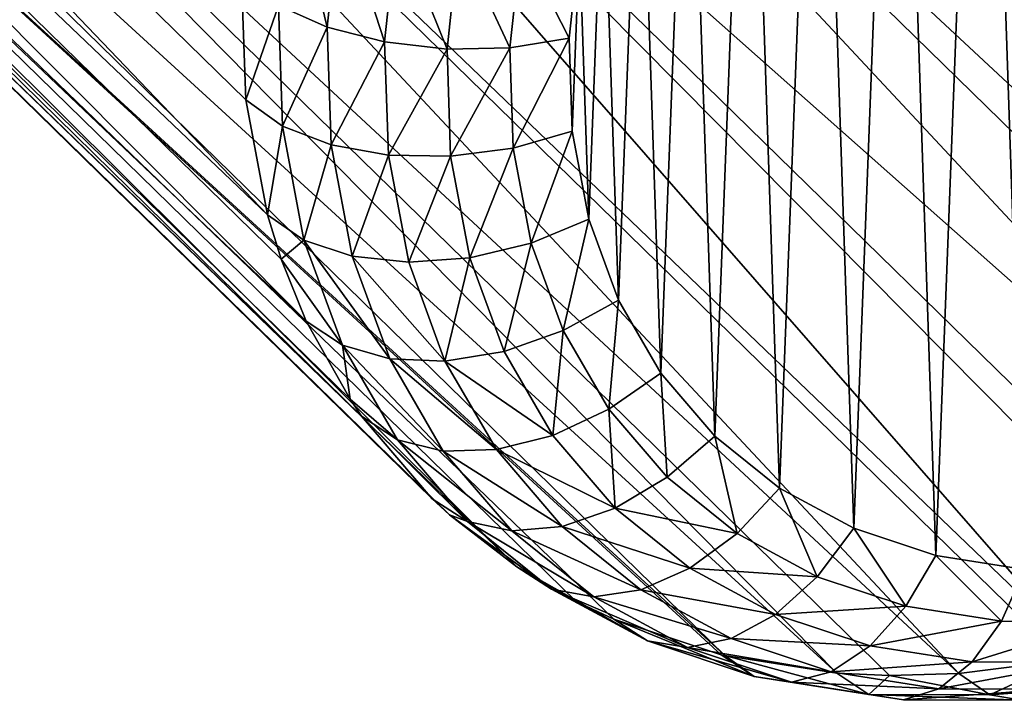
# Model space of a CAD drawing. Header units: millimetres. Extents: x 0 to 1220, y 0 to 506.
# Tile 111 of 256: x 249 to 269, y 394 to 408. Entities that reach past the tile are written whole.
import ezdxf

# ---------------------------------------------------------------- set-up
doc = ezdxf.new("R2010")
doc.units = ezdxf.units.MM
doc.header["$LTSCALE"] = 25.4
doc.layers.get('0').update_dxf_attribs({"true_color": 0xff5454})

# ---------------------------------------------------------------- blocks, each defined once
blk = doc.blocks.new('TWIG-VI-9138.STL')
at = {"color": 0}
mesh = blk.add_polyface(dxfattribs=at)
corners = [(-312.536, 451.869, 123.126), (-286.195, 421.122, 167.569), (-314.568, 448.34, 122.244)]
mesh.append_faces([[corners[k] for k in face] for face in [(0, 1, 2)]], dxfattribs={"color": 0})
mesh = blk.add_polyface(dxfattribs=at)
corners = [(-312.536, 451.869, 123.126), (-284.725, 423.624, 168.176), (-286.195, 421.122, 167.569)]
mesh.append_faces([[corners[k] for k in face] for face in [(0, 1, 2)]], dxfattribs={"color": 0})
mesh = blk.add_polyface(dxfattribs=at)
corners = [(-347.783, 448.779, 143.18), (-319.614, 421.257, 188.447), (-319.699, 423.765, 190.024)]
mesh.append_faces([[corners[k] for k in face] for face in [(0, 1, 2)]], dxfattribs={"color": 0})
mesh = blk.add_polyface(dxfattribs=at)
corners = [(-347.783, 448.779, 143.18), (-319.167, 418.885, 186.726), (-319.614, 421.257, 188.447)]
mesh.append_faces([[corners[k] for k in face] for face in [(0, 1, 2)]], dxfattribs={"color": 0})
mesh = blk.add_polyface(dxfattribs=at)
corners = [(-347.783, 448.779, 143.18), (-347.051, 445.493, 140.727), (-319.167, 418.885, 186.726)]
mesh.append_faces([[corners[k] for k in face] for face in [(0, 1, 2)]], dxfattribs={"color": 0})
mesh = blk.add_polyface(dxfattribs=at)
corners = [(-287.951, 418.759, 167.225), (-317.158, 445.098, 121.885), (-314.568, 448.34, 122.244)]
mesh.append_faces([[corners[k] for k in face] for face in [(0, 1, 2)]], dxfattribs={"color": 0})
mesh = blk.add_polyface(dxfattribs=at)
corners = [(-314.568, 448.34, 122.244), (-286.399, 420.818, 167.511), (-287.951, 418.759, 167.225)]
mesh.append_faces([[corners[k] for k in face] for face in [(0, 1, 2)]], dxfattribs={"color": 0})
mesh = blk.add_polyface(dxfattribs=at)
corners = [(-314.568, 448.34, 122.244), (-286.195, 421.122, 167.569), (-286.399, 420.818, 167.511)]
mesh.append_faces([[corners[k] for k in face] for face in [(0, 1, 2)]], dxfattribs={"color": 0})
mesh = blk.add_polyface(dxfattribs=at)
corners = [(-347.051, 445.493, 140.727), (-318.883, 417.971, 185.993), (-319.167, 418.885, 186.726)]
mesh.append_faces([[corners[k] for k in face] for face in [(0, 1, 2)]], dxfattribs={"color": 0})
mesh = blk.add_polyface(dxfattribs=at)
corners = [(-347.051, 445.493, 140.727), (-318.364, 416.695, 184.895), (-318.883, 417.971, 185.993)]
mesh.append_faces([[corners[k] for k in face] for face in [(0, 1, 2)]], dxfattribs={"color": 0})
mesh = blk.add_polyface(dxfattribs=at)
corners = [(-347.051, 445.493, 140.727), (-345.63, 442.602, 138.085), (-318.364, 416.695, 184.895)]
mesh.append_faces([[corners[k] for k in face] for face in [(0, 1, 2)]], dxfattribs={"color": 0})
mesh = blk.add_polyface(dxfattribs=at)
corners = [(-289.961, 416.581, 167.151), (-320.209, 442.266, 122.062), (-317.158, 445.098, 121.885)]
mesh.append_faces([[corners[k] for k in face] for face in [(0, 1, 2)]], dxfattribs={"color": 0})
mesh = blk.add_polyface(dxfattribs=at)
corners = [(-288.99, 417.576, 167.152), (-289.961, 416.581, 167.151), (-317.158, 445.098, 121.885)]
mesh.append_faces([[corners[k] for k in face] for face in [(0, 1, 2)]], dxfattribs={"color": 0})
mesh = blk.add_polyface(dxfattribs=at)
corners = [(-287.951, 418.759, 167.225), (-288.99, 417.576, 167.152), (-317.158, 445.098, 121.885)]
mesh.append_faces([[corners[k] for k in face] for face in [(0, 1, 2)]], dxfattribs={"color": 0})
mesh = blk.add_polyface(dxfattribs=at)
corners = [(-345.63, 442.602, 138.085), (-317.462, 415.08, 183.352), (-318.364, 416.695, 184.895)]
mesh.append_faces([[corners[k] for k in face] for face in [(0, 1, 2)]], dxfattribs={"color": 0})
mesh = blk.add_polyface(dxfattribs=at)
corners = [(-345.63, 442.602, 138.085), (-317.223, 414.731, 182.991), (-317.462, 415.08, 183.352)]
mesh.append_faces([[corners[k] for k in face] for face in [(0, 1, 2)]], dxfattribs={"color": 0})
mesh = blk.add_polyface(dxfattribs=at)
corners = [(-345.63, 442.602, 138.085), (-343.575, 440.218, 135.356), (-317.223, 414.731, 182.991)]
mesh.append_faces([[corners[k] for k in face] for face in [(0, 1, 2)]], dxfattribs={"color": 0})
mesh = blk.add_polyface(dxfattribs=at)
corners = [(-292.04, 414.744, 167.328), (-323.601, 439.954, 122.767), (-320.209, 442.266, 122.062)]
mesh.append_faces([[corners[k] for k in face] for face in [(0, 1, 2)]], dxfattribs={"color": 0})
mesh = blk.add_polyface(dxfattribs=at)
corners = [(-289.961, 416.581, 167.151), (-292.04, 414.744, 167.328), (-320.209, 442.266, 122.062)]
mesh.append_faces([[corners[k] for k in face] for face in [(0, 1, 2)]], dxfattribs={"color": 0})
mesh = blk.add_polyface(dxfattribs=at)
corners = [(-312.875, 420.612, 190.488), (-312.725, 424.515, 192.768), (-312.94, 422.53, 191.695), (-312.533, 418.798, 189.172), (-312.236, 426.529, 193.688), (-311.919, 417.123, 187.772), (-311.481, 428.531, 194.436), (-311.047, 415.621, 186.316), (-310.476, 430.484, 194.998), (-309.932, 414.32, 184.831), (-309.239, 432.349, 195.362), (-308.596, 413.246, 183.347), (-307.796, 434.09, 195.522), (-307.066, 412.42, 181.893), (-306.173, 435.673, 195.475), (-305.371, 411.857, 180.496), (-304.403, 437.066, 195.221), (-303.545, 411.569, 179.184), (-302.52, 438.244, 194.765), (-301.622, 411.561, 177.983), (-300.561, 439.183, 194.117), (-299.641, 411.834, 176.916), (-298.564, 439.865, 193.289), (-297.639, 412.382, 176.003), (-296.568, 440.276, 192.296), (-295.656, 413.194, 175.263), (-294.611, 440.409, 191.159), (-293.73, 414.255, 174.71), (-292.732, 440.261, 189.9), (-291.9, 415.544, 174.354), (-290.967, 439.834, 188.542), (-290.199, 417.036, 174.203), (-289.35, 439.138, 187.113), (-288.662, 418.702, 174.26), (-287.914, 438.185, 185.64), (-287.319, 420.509, 174.523), (-286.686, 436.995, 184.152), (-286.195, 422.422, 174.987), (-285.69, 435.59, 182.678), (-285.313, 424.405, 175.643), (-284.945, 433.998, 181.247), (-284.69, 426.418, 176.479), (-284.466, 432.249, 179.885), (-284.337, 428.422, 177.478), (-284.262, 430.379, 178.621)]
mesh.append_faces([[corners[k] for k in face] for face in [(0, 1, 2), (42, 43, 44)]], dxfattribs={"vtx0": -1, "color": 0})
mesh.append_faces([[corners[k] for k in face] for face in [(1, 3, 4), (4, 5, 6), (6, 7, 8), (8, 9, 10), (10, 11, 12), (12, 13, 14), (14, 15, 16), (16, 17, 18), (18, 19, 20), (20, 21, 22), (22, 23, 24), (24, 25, 26), (26, 27, 28), (28, 29, 30), (30, 31, 32), (32, 33, 34), (34, 35, 36), (36, 37, 38), (38, 39, 40), (40, 41, 42)]], dxfattribs={"vtx0": -1, "vtx1": -1, "color": 0})
mesh.append_faces([[corners[k] for k in face] for face in [(1, 0, 3), (4, 3, 5), (6, 5, 7), (8, 7, 9), (10, 9, 11), (12, 11, 13), (14, 13, 15), (16, 15, 17), (18, 17, 19), (20, 19, 21), (22, 21, 23), (24, 23, 25), (26, 25, 27), (28, 27, 29), (30, 29, 31), (32, 31, 33), (34, 33, 35), (36, 35, 37), (38, 37, 39), (40, 39, 41), (42, 41, 43)]], dxfattribs={"vtx0": -1, "vtx2": -1, "color": 0})
mesh = blk.add_polyface(dxfattribs=at)
corners = [(-343.575, 440.218, 135.356), (-315.765, 413.029, 181.049), (-317.223, 414.731, 182.991)]
mesh.append_faces([[corners[k] for k in face] for face in [(0, 1, 2)]], dxfattribs={"color": 0})
mesh = blk.add_polyface(dxfattribs=at)
corners = [(-314.019, 411.625, 179.108), (-343.575, 440.218, 135.356), (-340.964, 438.432, 132.646)]
mesh.append_faces([[corners[k] for k in face] for face in [(0, 1, 2)]], dxfattribs={"color": 0})
mesh = blk.add_polyface(dxfattribs=at)
corners = [(-315.407, 412.696, 180.623), (-343.575, 440.218, 135.356), (-314.019, 411.625, 179.108)]
mesh.append_faces([[corners[k] for k in face] for face in [(0, 1, 2)]], dxfattribs={"color": 0})
mesh = blk.add_polyface(dxfattribs=at)
corners = [(-315.765, 413.029, 181.049), (-343.575, 440.218, 135.356), (-315.407, 412.696, 180.623)]
mesh.append_faces([[corners[k] for k in face] for face in [(0, 1, 2)]], dxfattribs={"color": 0})
mesh = blk.add_polyface(dxfattribs=at)
corners = [(-297.097, 411.557, 168.537), (-327.206, 438.251, 123.974), (-323.601, 439.954, 122.767)]
mesh.append_faces([[corners[k] for k in face] for face in [(0, 1, 2)]], dxfattribs={"color": 0})
mesh = blk.add_polyface(dxfattribs=at)
corners = [(-294.579, 412.944, 167.813), (-323.601, 439.954, 122.767), (-292.185, 414.63, 167.348)]
mesh.append_faces([[corners[k] for k in face] for face in [(0, 1, 2)]], dxfattribs={"color": 0})
mesh = blk.add_polyface(dxfattribs=at)
corners = [(-295.433, 412.432, 168.034), (-323.601, 439.954, 122.767), (-294.579, 412.944, 167.813)]
mesh.append_faces([[corners[k] for k in face] for face in [(0, 1, 2)]], dxfattribs={"color": 0})
mesh = blk.add_polyface(dxfattribs=at)
corners = [(-297.097, 411.557, 168.537), (-323.601, 439.954, 122.767), (-295.433, 412.432, 168.034)]
mesh.append_faces([[corners[k] for k in face] for face in [(0, 1, 2)]], dxfattribs={"color": 0})
mesh = blk.add_polyface(dxfattribs=at)
corners = [(-292.04, 414.744, 167.328), (-292.185, 414.63, 167.348), (-323.601, 439.954, 122.767)]
mesh.append_faces([[corners[k] for k in face] for face in [(0, 1, 2)]], dxfattribs={"color": 0})
mesh = blk.add_polyface(dxfattribs=at)
corners = [(-312.018, 410.544, 177.206), (-340.964, 438.432, 132.646), (-309.802, 409.808, 175.38)]
mesh.append_faces([[corners[k] for k in face] for face in [(0, 1, 2)]], dxfattribs={"color": 0})
mesh = blk.add_polyface(dxfattribs=at)
corners = [(-312.796, 410.91, 177.913), (-340.964, 438.432, 132.646), (-312.018, 410.544, 177.206)]
mesh.append_faces([[corners[k] for k in face] for face in [(0, 1, 2)]], dxfattribs={"color": 0})
mesh = blk.add_polyface(dxfattribs=at)
corners = [(-314.019, 411.625, 179.108), (-340.964, 438.432, 132.646), (-312.796, 410.91, 177.913)]
mesh.append_faces([[corners[k] for k in face] for face in [(0, 1, 2)]], dxfattribs={"color": 0})
mesh = blk.add_polyface(dxfattribs=at)
corners = [(-309.802, 409.808, 175.38), (-340.964, 438.432, 132.646), (-309.729, 409.791, 175.324)]
mesh.append_faces([[corners[k] for k in face] for face in [(0, 1, 2)]], dxfattribs={"color": 0})
mesh = blk.add_polyface(dxfattribs=at)
corners = [(-309.729, 409.791, 175.324), (-340.964, 438.432, 132.646), (-337.898, 437.313, 130.058)]
mesh.append_faces([[corners[k] for k in face] for face in [(0, 1, 2)]], dxfattribs={"color": 0})
mesh = blk.add_polyface(dxfattribs=at)
corners = [(-302.308, 409.778, 170.698), (-330.884, 437.221, 125.637), (-327.206, 438.251, 123.974)]
mesh.append_faces([[corners[k] for k in face] for face in [(0, 1, 2)]], dxfattribs={"color": 0})
mesh = blk.add_polyface(dxfattribs=at)
corners = [(-302.308, 409.778, 170.698), (-327.206, 438.251, 123.974), (-299.69, 410.494, 169.505)]
mesh.append_faces([[corners[k] for k in face] for face in [(0, 1, 2)]], dxfattribs={"color": 0})
mesh = blk.add_polyface(dxfattribs=at)
corners = [(-299.037, 410.728, 169.241), (-327.206, 438.251, 123.974), (-297.097, 411.557, 168.537)]
mesh.append_faces([[corners[k] for k in face] for face in [(0, 1, 2)]], dxfattribs={"color": 0})
mesh = blk.add_polyface(dxfattribs=at)
corners = [(-299.69, 410.494, 169.505), (-327.206, 438.251, 123.974), (-299.037, 410.728, 169.241)]
mesh.append_faces([[corners[k] for k in face] for face in [(0, 1, 2)]], dxfattribs={"color": 0})
mesh = blk.add_polyface(dxfattribs=at)
corners = [(-309.729, 409.791, 175.324), (-337.898, 437.313, 130.058), (-307.413, 409.432, 173.664)]
mesh.append_faces([[corners[k] for k in face] for face in [(0, 1, 2)]], dxfattribs={"color": 0})
mesh = blk.add_polyface(dxfattribs=at)
corners = [(-307.413, 409.432, 173.664), (-337.898, 437.313, 130.058), (-334.494, 436.904, 127.691)]
mesh.append_faces([[corners[k] for k in face] for face in [(0, 1, 2)]], dxfattribs={"color": 0})
mesh = blk.add_polyface(dxfattribs=at)
corners = [(-304.899, 409.422, 172.094), (-334.494, 436.904, 127.691), (-330.884, 437.221, 125.637)]
mesh.append_faces([[corners[k] for k in face] for face in [(0, 1, 2)]], dxfattribs={"color": 0})
mesh = blk.add_polyface(dxfattribs=at)
corners = [(-304.899, 409.422, 172.094), (-330.884, 437.221, 125.637), (-302.716, 409.698, 170.903)]
mesh.append_faces([[corners[k] for k in face] for face in [(0, 1, 2)]], dxfattribs={"color": 0})
mesh = blk.add_polyface(dxfattribs=at)
corners = [(-302.716, 409.698, 170.903), (-330.884, 437.221, 125.637), (-302.308, 409.778, 170.698)]
mesh.append_faces([[corners[k] for k in face] for face in [(0, 1, 2)]], dxfattribs={"color": 0})
mesh = blk.add_polyface(dxfattribs=at)
corners = [(-307.413, 409.432, 173.664), (-334.494, 436.904, 127.691), (-306.326, 409.382, 172.957)]
mesh.append_faces([[corners[k] for k in face] for face in [(0, 1, 2)]], dxfattribs={"color": 0})
mesh = blk.add_polyface(dxfattribs=at)
corners = [(-306.326, 409.382, 172.957), (-334.494, 436.904, 127.691), (-304.899, 409.422, 172.094)]
mesh.append_faces([[corners[k] for k in face] for face in [(0, 1, 2)]], dxfattribs={"color": 0})
mesh = blk.add_polyface(dxfattribs=at)
corners = [(-317.934, 422.76, 191.629), (-318.663, 425.783, 192.322), (-318.941, 423.208, 190.929), (-317.662, 425.275, 192.988)]
mesh.append_faces([[corners[k] for k in face] for face in [(0, 1, 2), (1, 0, 3)]], dxfattribs={"vtx0": -1, "color": 0})
mesh = blk.add_polyface(dxfattribs=at)
corners = [(-316.747, 422.454, 192.076), (-317.662, 425.275, 192.988), (-317.934, 422.76, 191.629), (-316.486, 424.871, 193.383)]
mesh.append_faces([[corners[k] for k in face] for face in [(0, 1, 2), (1, 0, 3)]], dxfattribs={"vtx0": -1, "color": 0})
mesh = blk.add_polyface(dxfattribs=at)
corners = [(-315.46, 422.308, 192.24), (-316.486, 424.871, 193.383), (-316.747, 422.454, 192.076), (-315.213, 424.599, 193.479)]
mesh.append_faces([[corners[k] for k in face] for face in [(0, 1, 2), (1, 0, 3)]], dxfattribs={"vtx0": -1, "color": 0})
mesh = blk.add_polyface(dxfattribs=at)
corners = [(-314.162, 422.334, 192.11), (-315.213, 424.599, 193.479), (-315.46, 422.308, 192.24), (-313.93, 424.478, 193.269)]
mesh.append_faces([[corners[k] for k in face] for face in [(0, 1, 2), (1, 0, 3)]], dxfattribs={"vtx0": -1, "color": 0})
mesh = blk.add_polyface(dxfattribs=at)
corners = [(-312.94, 422.53, 191.695), (-313.93, 424.478, 193.269), (-314.162, 422.334, 192.11), (-312.725, 424.515, 192.768)]
mesh.append_faces([[corners[k] for k in face] for face in [(0, 1, 2), (1, 0, 3)]], dxfattribs={"vtx0": -1, "color": 0})
mesh = blk.add_polyface(dxfattribs=at)
corners = [(-318.941, 423.208, 190.929), (-319.614, 421.257, 188.447), (-318.857, 420.719, 189.364), (-319.699, 423.765, 190.024)]
mesh.append_faces([[corners[k] for k in face] for face in [(0, 1, 2), (1, 0, 3)]], dxfattribs={"vtx0": -1, "color": 0})
mesh = blk.add_polyface(dxfattribs=at)
corners = [(-318.857, 420.719, 189.364), (-317.934, 422.76, 191.629), (-318.941, 423.208, 190.929), (-317.852, 420.331, 190.101)]
mesh.append_faces([[corners[k] for k in face] for face in [(0, 1, 2), (1, 0, 3)]], dxfattribs={"vtx0": -1, "color": 0})
mesh = blk.add_polyface(dxfattribs=at)
corners = [(-317.852, 420.331, 190.101), (-316.747, 422.454, 192.076), (-317.934, 422.76, 191.629), (-316.668, 420.118, 190.607)]
mesh.append_faces([[corners[k] for k in face] for face in [(0, 1, 2), (1, 0, 3)]], dxfattribs={"vtx0": -1, "color": 0})
mesh = blk.add_polyface(dxfattribs=at)
corners = [(-314.092, 420.263, 190.808), (-312.94, 422.53, 191.695), (-314.162, 422.334, 192.11), (-312.875, 420.612, 190.488)]
mesh.append_faces([[corners[k] for k in face] for face in [(0, 1, 2), (1, 0, 3)]], dxfattribs={"vtx0": -1, "color": 0})
mesh = blk.add_polyface(dxfattribs=at)
corners = [(-316.668, 420.118, 190.607), (-315.46, 422.308, 192.24), (-316.747, 422.454, 192.076), (-315.386, 420.095, 190.848)]
mesh.append_faces([[corners[k] for k in face] for face in [(0, 1, 2), (1, 0, 3)]], dxfattribs={"vtx0": -1, "color": 0})
mesh = blk.add_polyface(dxfattribs=at)
corners = [(-315.386, 420.095, 190.848), (-314.162, 422.334, 192.11), (-315.46, 422.308, 192.24), (-314.092, 420.263, 190.808)]
mesh.append_faces([[corners[k] for k in face] for face in [(0, 1, 2), (1, 0, 3)]], dxfattribs={"vtx0": -1, "color": 0})
mesh = blk.add_polyface(dxfattribs=at)
corners = [(-318.857, 420.719, 189.364), (-319.167, 418.885, 186.726), (-318.413, 418.366, 187.657), (-319.614, 421.257, 188.447)]
mesh.append_faces([[corners[k] for k in face] for face in [(0, 1, 2), (1, 0, 3)]], dxfattribs={"vtx0": -1, "color": 0})
mesh = blk.add_polyface(dxfattribs=at)
corners = [(-317.852, 420.331, 190.101), (-318.413, 418.366, 187.657), (-317.419, 418.034, 188.434), (-318.857, 420.719, 189.364)]
mesh.append_faces([[corners[k] for k in face] for face in [(0, 1, 2), (1, 0, 3)]], dxfattribs={"vtx0": -1, "color": 0})
mesh = blk.add_polyface(dxfattribs=at)
corners = [(-313.722, 418.305, 189.387), (-312.875, 420.612, 190.488), (-314.092, 420.263, 190.808), (-312.533, 418.798, 189.172)]
mesh.append_faces([[corners[k] for k in face] for face in [(0, 1, 2), (1, 0, 3)]], dxfattribs={"vtx0": -1, "color": 0})
mesh = blk.add_polyface(dxfattribs=at)
corners = [(-317.419, 418.034, 188.434), (-316.668, 420.118, 190.607), (-317.852, 420.331, 190.101), (-316.251, 417.909, 189.005)]
mesh.append_faces([[corners[k] for k in face] for face in [(0, 1, 2), (1, 0, 3)]], dxfattribs={"vtx0": -1, "color": 0})
mesh = blk.add_polyface(dxfattribs=at)
corners = [(-314.991, 418.002, 189.33), (-314.092, 420.263, 190.808), (-315.386, 420.095, 190.848), (-313.722, 418.305, 189.387)]
mesh.append_faces([[corners[k] for k in face] for face in [(0, 1, 2), (1, 0, 3)]], dxfattribs={"vtx0": -1, "color": 0})
mesh = blk.add_polyface(dxfattribs=at)
corners = [(-316.251, 417.909, 189.005), (-315.386, 420.095, 190.848), (-316.668, 420.118, 190.607), (-314.991, 418.002, 189.33)]
mesh.append_faces([[corners[k] for k in face] for face in [(0, 1, 2), (1, 0, 3)]], dxfattribs={"vtx0": -1, "color": 0})
mesh = blk.add_polyface(dxfattribs=at)
corners = [(-319.167, 418.885, 186.726), (-318.883, 417.971, 185.993), (-318.413, 418.366, 187.657)]
mesh.append_faces([[corners[k] for k in face] for face in [(0, 1, 2)]], dxfattribs={"color": 0})
mesh = blk.add_polyface(dxfattribs=at)
corners = [(-313.06, 416.497, 187.876), (-312.533, 418.798, 189.172), (-313.722, 418.305, 189.387), (-311.919, 417.123, 187.772)]
mesh.append_faces([[corners[k] for k in face] for face in [(0, 1, 2), (1, 0, 3)]], dxfattribs={"vtx0": -1, "color": 0})
mesh = blk.add_polyface(dxfattribs=at)
corners = [(-318.413, 418.366, 187.657), (-318.883, 417.971, 185.993), (-317.617, 416.194, 185.841)]
mesh.append_faces([[corners[k] for k in face] for face in [(0, 1, 2)]], dxfattribs={"color": 0})
mesh = blk.add_polyface(dxfattribs=at)
corners = [(-316.642, 415.913, 186.661), (-318.413, 418.366, 187.657), (-317.617, 416.194, 185.841), (-317.419, 418.034, 188.434)]
mesh.append_faces([[corners[k] for k in face] for face in [(0, 1, 2), (1, 0, 3)]], dxfattribs={"vtx0": -1, "color": 0})
mesh = blk.add_polyface(dxfattribs=at)
corners = [(-314.283, 416.07, 187.714), (-313.722, 418.305, 189.387), (-314.991, 418.002, 189.33), (-313.06, 416.497, 187.876)]
mesh.append_faces([[corners[k] for k in face] for face in [(0, 1, 2), (1, 0, 3)]], dxfattribs={"vtx0": -1, "color": 0})
mesh = blk.add_polyface(dxfattribs=at)
corners = [(-315.504, 415.87, 187.3), (-317.419, 418.034, 188.434), (-316.642, 415.913, 186.661), (-316.251, 417.909, 189.005)]
mesh.append_faces([[corners[k] for k in face] for face in [(0, 1, 2), (1, 0, 3)]], dxfattribs={"vtx0": -1, "color": 0})
mesh = blk.add_polyface(dxfattribs=at)
corners = [(-315.504, 415.87, 187.3), (-314.991, 418.002, 189.33), (-316.251, 417.909, 189.005), (-314.283, 416.07, 187.714)]
mesh.append_faces([[corners[k] for k in face] for face in [(0, 1, 2), (1, 0, 3)]], dxfattribs={"vtx0": -1, "color": 0})
mesh = blk.add_polyface(dxfattribs=at)
corners = [(-318.883, 417.971, 185.993), (-318.364, 416.695, 184.895), (-317.617, 416.194, 185.841)]
mesh.append_faces([[corners[k] for k in face] for face in [(0, 1, 2)]], dxfattribs={"color": 0})
mesh = blk.add_polyface(dxfattribs=at)
corners = [(-312.118, 414.875, 186.303), (-311.919, 417.123, 187.772), (-313.06, 416.497, 187.876), (-311.047, 415.621, 186.316)]
mesh.append_faces([[corners[k] for k in face] for face in [(0, 1, 2), (1, 0, 3)]], dxfattribs={"vtx0": -1, "color": 0})
mesh = blk.add_polyface(dxfattribs=at)
corners = [(-318.364, 416.695, 184.895), (-317.462, 415.08, 183.352), (-317.617, 416.194, 185.841)]
mesh.append_faces([[corners[k] for k in face] for face in [(0, 1, 2)]], dxfattribs={"color": 0})
mesh = blk.add_polyface(dxfattribs=at)
corners = [(-313.276, 414.336, 186.034), (-313.06, 416.497, 187.876), (-314.283, 416.07, 187.714), (-312.118, 414.875, 186.303)]
mesh.append_faces([[corners[k] for k in face] for face in [(0, 1, 2), (1, 0, 3)]], dxfattribs={"vtx0": -1, "color": 0})
mesh = blk.add_polyface(dxfattribs=at)
corners = [(-317.617, 416.194, 185.841), (-317.462, 415.08, 183.352), (-316.485, 414.245, 183.952)]
mesh.append_faces([[corners[k] for k in face] for face in [(0, 1, 2)]], dxfattribs={"color": 0})
mesh = blk.add_polyface(dxfattribs=at)
corners = [(-315.536, 414.01, 184.817), (-317.617, 416.194, 185.841), (-316.485, 414.245, 183.952), (-316.642, 415.913, 186.661)]
mesh.append_faces([[corners[k] for k in face] for face in [(0, 1, 2), (1, 0, 3)]], dxfattribs={"vtx0": -1, "color": 0})
mesh = blk.add_polyface(dxfattribs=at)
corners = [(-313.276, 414.336, 186.034), (-315.504, 415.87, 187.3), (-314.442, 414.041, 185.527), (-314.283, 416.07, 187.714)]
mesh.append_faces([[corners[k] for k in face] for face in [(0, 1, 2), (1, 0, 3)]], dxfattribs={"vtx0": -1, "color": 0})
mesh = blk.add_polyface(dxfattribs=at)
corners = [(-314.442, 414.041, 185.527), (-316.642, 415.913, 186.661), (-315.536, 414.01, 184.817), (-315.504, 415.87, 187.3)]
mesh.append_faces([[corners[k] for k in face] for face in [(0, 1, 2), (1, 0, 3)]], dxfattribs={"vtx0": -1, "color": 0})
mesh = blk.add_polyface(dxfattribs=at)
corners = [(-310.914, 413.471, 184.7), (-311.047, 415.621, 186.316), (-312.118, 414.875, 186.303), (-309.932, 414.32, 184.831)]
mesh.append_faces([[corners[k] for k in face] for face in [(0, 1, 2), (1, 0, 3)]], dxfattribs={"vtx0": -1, "color": 0})
mesh = blk.add_polyface(dxfattribs=at)
corners = [(-317.462, 415.08, 183.352), (-317.223, 414.731, 182.991), (-316.485, 414.245, 183.952)]
mesh.append_faces([[corners[k] for k in face] for face in [(0, 1, 2)]], dxfattribs={"color": 0})
mesh = blk.add_polyface(dxfattribs=at)
corners = [(-311.989, 412.835, 184.321), (-312.118, 414.875, 186.303), (-313.276, 414.336, 186.034), (-310.914, 413.471, 184.7)]
mesh.append_faces([[corners[k] for k in face] for face in [(0, 1, 2), (1, 0, 3)]], dxfattribs={"vtx0": -1, "color": 0})
mesh = blk.add_polyface(dxfattribs=at)
corners = [(-315.039, 412.558, 182.026), (-317.223, 414.731, 182.991), (-315.765, 413.029, 181.049), (-316.485, 414.245, 183.952)]
mesh.append_faces([[corners[k] for k in face] for face in [(0, 1, 2), (1, 0, 3)]], dxfattribs={"vtx0": -1, "color": 0})
mesh = blk.add_polyface(dxfattribs=at)
corners = [(-311.989, 412.835, 184.321), (-314.442, 414.041, 185.527), (-313.084, 412.458, 183.719), (-313.276, 414.336, 186.034)]
mesh.append_faces([[corners[k] for k in face] for face in [(0, 1, 2), (1, 0, 3)]], dxfattribs={"vtx0": -1, "color": 0})
mesh = blk.add_polyface(dxfattribs=at)
corners = [(-314.124, 412.363, 182.936), (-316.485, 414.245, 183.952), (-315.039, 412.558, 182.026), (-315.536, 414.01, 184.817)]
mesh.append_faces([[corners[k] for k in face] for face in [(0, 1, 2), (1, 0, 3)]], dxfattribs={"vtx0": -1, "color": 0})
mesh = blk.add_polyface(dxfattribs=at)
corners = [(-309.472, 412.311, 183.098), (-309.932, 414.32, 184.831), (-310.914, 413.471, 184.7), (-308.596, 413.246, 183.347)]
mesh.append_faces([[corners[k] for k in face] for face in [(0, 1, 2), (1, 0, 3)]], dxfattribs={"vtx0": -1, "color": 0})
mesh = blk.add_polyface(dxfattribs=at)
corners = [(-313.084, 412.458, 183.719), (-315.536, 414.01, 184.817), (-314.124, 412.363, 182.936), (-314.442, 414.041, 185.527)]
mesh.append_faces([[corners[k] for k in face] for face in [(0, 1, 2), (1, 0, 3)]], dxfattribs={"vtx0": -1, "color": 0})
mesh = blk.add_polyface(dxfattribs=at)
corners = [(-309.472, 412.311, 183.098), (-311.989, 412.835, 184.321), (-310.448, 411.596, 182.608), (-310.914, 413.471, 184.7)]
mesh.append_faces([[corners[k] for k in face] for face in [(0, 1, 2), (1, 0, 3)]], dxfattribs={"vtx0": -1, "color": 0})
mesh = blk.add_polyface(dxfattribs=at)
corners = [(-307.82, 411.419, 181.527), (-308.596, 413.246, 183.347), (-309.472, 412.311, 183.098), (-307.066, 412.42, 181.893)]
mesh.append_faces([[corners[k] for k in face] for face in [(0, 1, 2), (1, 0, 3)]], dxfattribs={"vtx0": -1, "color": 0})
mesh = blk.add_polyface(dxfattribs=at)
corners = [(-315.039, 412.558, 182.026), (-315.765, 413.029, 181.049), (-315.407, 412.696, 180.623)]
mesh.append_faces([[corners[k] for k in face] for face in [(0, 1, 2)]], dxfattribs={"color": 0})
mesh = blk.add_polyface(dxfattribs=at)
corners = [(-310.448, 411.596, 182.608), (-313.084, 412.458, 183.719), (-311.458, 411.15, 181.912), (-311.989, 412.835, 184.321)]
mesh.append_faces([[corners[k] for k in face] for face in [(0, 1, 2), (1, 0, 3)]], dxfattribs={"vtx0": -1, "color": 0})
mesh = blk.add_polyface(dxfattribs=at)
corners = [(-315.407, 412.696, 180.623), (-314.019, 411.625, 179.108), (-313.306, 411.165, 180.1)]
mesh.append_faces([[corners[k] for k in face] for face in [(0, 1, 2)]], dxfattribs={"color": 0})
mesh = blk.add_polyface(dxfattribs=at)
corners = [(-315.039, 412.558, 182.026), (-315.407, 412.696, 180.623), (-313.306, 411.165, 180.1)]
mesh.append_faces([[corners[k] for k in face] for face in [(0, 1, 2)]], dxfattribs={"color": 0})
mesh = blk.add_polyface(dxfattribs=at)
corners = [(-312.433, 411.003, 181.057), (-315.039, 412.558, 182.026), (-313.306, 411.165, 180.1), (-314.124, 412.363, 182.936)]
mesh.append_faces([[corners[k] for k in face] for face in [(0, 1, 2), (1, 0, 3)]], dxfattribs={"vtx0": -1, "color": 0})
mesh = blk.add_polyface(dxfattribs=at)
corners = [(-311.458, 411.15, 181.912), (-314.124, 412.363, 182.936), (-312.433, 411.003, 181.057), (-313.084, 412.458, 183.719)]
mesh.append_faces([[corners[k] for k in face] for face in [(0, 1, 2), (1, 0, 3)]], dxfattribs={"vtx0": -1, "color": 0})
mesh = blk.add_polyface(dxfattribs=at)
corners = [(-307.82, 411.419, 181.527), (-310.448, 411.596, 182.608), (-308.683, 410.642, 180.93), (-309.472, 412.311, 183.098)]
mesh.append_faces([[corners[k] for k in face] for face in [(0, 1, 2), (1, 0, 3)]], dxfattribs={"vtx0": -1, "color": 0})
mesh = blk.add_polyface(dxfattribs=at)
corners = [(-305.99, 410.811, 180.019), (-307.066, 412.42, 181.893), (-307.82, 411.419, 181.527), (-305.371, 411.857, 180.496)]
mesh.append_faces([[corners[k] for k in face] for face in [(0, 1, 2), (1, 0, 3)]], dxfattribs={"vtx0": -1, "color": 0})
mesh = blk.add_polyface(dxfattribs=at)
corners = [(-304.019, 410.5, 178.603), (-305.371, 411.857, 180.496), (-305.99, 410.811, 180.019), (-303.545, 411.569, 179.184)]
mesh.append_faces([[corners[k] for k in face] for face in [(0, 1, 2), (1, 0, 3)]], dxfattribs={"vtx0": -1, "color": 0})
mesh = blk.add_polyface(dxfattribs=at)
corners = [(-313.306, 411.165, 180.1), (-314.019, 411.625, 179.108), (-311.322, 410.093, 178.214)]
mesh.append_faces([[corners[k] for k in face] for face in [(0, 1, 2)]], dxfattribs={"color": 0})
mesh = blk.add_polyface(dxfattribs=at)
corners = [(-314.019, 411.625, 179.108), (-312.796, 410.91, 177.913), (-311.322, 410.093, 178.214)]
mesh.append_faces([[corners[k] for k in face] for face in [(0, 1, 2)]], dxfattribs={"color": 0})
mesh = blk.add_polyface(dxfattribs=at)
corners = [(-308.683, 410.642, 180.93), (-311.458, 411.15, 181.912), (-309.595, 410.143, 180.141), (-310.448, 411.596, 182.608)]
mesh.append_faces([[corners[k] for k in face] for face in [(0, 1, 2), (1, 0, 3)]], dxfattribs={"vtx0": -1, "color": 0})
mesh = blk.add_polyface(dxfattribs=at)
corners = [(-301.943, 410.492, 177.306), (-303.545, 411.569, 179.184), (-304.019, 410.5, 178.603), (-301.622, 411.561, 177.983)]
mesh.append_faces([[corners[k] for k in face] for face in [(0, 1, 2), (1, 0, 3)]], dxfattribs={"vtx0": -1, "color": 0})
mesh = blk.add_polyface(dxfattribs=at)
corners = [(-305.99, 410.811, 180.019), (-308.683, 410.642, 180.93), (-306.727, 409.993, 179.318), (-307.82, 411.419, 181.527)]
mesh.append_faces([[corners[k] for k in face] for face in [(0, 1, 2), (1, 0, 3)]], dxfattribs={"vtx0": -1, "color": 0})
mesh = blk.add_polyface(dxfattribs=at)
corners = [(-310.495, 409.956, 179.215), (-313.306, 411.165, 180.1), (-311.322, 410.093, 178.214), (-312.433, 411.003, 181.057)]
mesh.append_faces([[corners[k] for k in face] for face in [(0, 1, 2), (1, 0, 3)]], dxfattribs={"vtx0": -1, "color": 0})
mesh = blk.add_polyface(dxfattribs=at)
corners = [(-309.595, 410.143, 180.141), (-312.433, 411.003, 181.057), (-310.495, 409.956, 179.215), (-311.458, 411.15, 181.912)]
mesh.append_faces([[corners[k] for k in face] for face in [(0, 1, 2), (1, 0, 3)]], dxfattribs={"vtx0": -1, "color": 0})
mesh = blk.add_polyface(dxfattribs=at)
corners = [(-311.322, 410.093, 178.214), (-312.796, 410.91, 177.913), (-312.018, 410.544, 177.206)]
mesh.append_faces([[corners[k] for k in face] for face in [(0, 1, 2)]], dxfattribs={"color": 0})
mesh = blk.add_polyface(dxfattribs=at)
corners = [(-304.019, 410.5, 178.603), (-306.727, 409.993, 179.318), (-304.62, 409.661, 177.805), (-305.99, 410.811, 180.019)]
mesh.append_faces([[corners[k] for k in face] for face in [(0, 1, 2), (1, 0, 3)]], dxfattribs={"vtx0": -1, "color": 0})
mesh = blk.add_polyface(dxfattribs=at)
corners = [(-309.123, 409.363, 176.402), (-312.018, 410.544, 177.206), (-309.802, 409.808, 175.38), (-311.322, 410.093, 178.214)]
mesh.append_faces([[corners[k] for k in face] for face in [(0, 1, 2), (1, 0, 3)]], dxfattribs={"vtx0": -1, "color": 0})
mesh = blk.add_polyface(dxfattribs=at)
corners = [(-306.727, 409.993, 179.318), (-309.595, 410.143, 180.141), (-307.532, 409.458, 178.441), (-308.683, 410.642, 180.93)]
mesh.append_faces([[corners[k] for k in face] for face in [(0, 1, 2), (1, 0, 3)]], dxfattribs={"vtx0": -1, "color": 0})
mesh = blk.add_polyface(dxfattribs=at)
corners = [(-301.943, 410.492, 177.306), (-304.62, 409.661, 177.805), (-302.401, 409.652, 176.419), (-304.019, 410.5, 178.603)]
mesh.append_faces([[corners[k] for k in face] for face in [(0, 1, 2), (1, 0, 3)]], dxfattribs={"vtx0": -1, "color": 0})
mesh = blk.add_polyface(dxfattribs=at)
corners = [(-308.349, 409.243, 177.446), (-311.322, 410.093, 178.214), (-309.123, 409.363, 176.402), (-310.495, 409.956, 179.215)]
mesh.append_faces([[corners[k] for k in face] for face in [(0, 1, 2), (1, 0, 3)]], dxfattribs={"vtx0": -1, "color": 0})
mesh = blk.add_polyface(dxfattribs=at)
corners = [(-307.532, 409.458, 178.441), (-310.495, 409.956, 179.215), (-308.349, 409.243, 177.446), (-309.595, 410.143, 180.141)]
mesh.append_faces([[corners[k] for k in face] for face in [(0, 1, 2), (1, 0, 3)]], dxfattribs={"vtx0": -1, "color": 0})
mesh = blk.add_polyface(dxfattribs=at)
corners = [(-304.62, 409.661, 177.805), (-307.532, 409.458, 178.441), (-305.308, 409.108, 176.844), (-306.727, 409.993, 179.318)]
mesh.append_faces([[corners[k] for k in face] for face in [(0, 1, 2), (1, 0, 3)]], dxfattribs={"vtx0": -1, "color": 0})
mesh = blk.add_polyface(dxfattribs=at)
corners = [(-309.123, 409.363, 176.402), (-309.802, 409.808, 175.38), (-309.729, 409.791, 175.324)]
mesh.append_faces([[corners[k] for k in face] for face in [(0, 1, 2)]], dxfattribs={"color": 0})
mesh = blk.add_polyface(dxfattribs=at)
corners = [(-309.729, 409.791, 175.324), (-307.413, 409.432, 173.664), (-306.754, 408.989, 174.7)]
mesh.append_faces([[corners[k] for k in face] for face in [(0, 1, 2)]], dxfattribs={"color": 0})
mesh = blk.add_polyface(dxfattribs=at)
corners = [(-309.123, 409.363, 176.402), (-309.729, 409.791, 175.324), (-306.754, 408.989, 174.7)]
mesh.append_faces([[corners[k] for k in face] for face in [(0, 1, 2)]], dxfattribs={"color": 0})
mesh = blk.add_polyface(dxfattribs=at)
corners = [(-302.401, 409.652, 176.419), (-305.308, 409.108, 176.844), (-302.967, 409.098, 175.381), (-304.62, 409.661, 177.805)]
mesh.append_faces([[corners[k] for k in face] for face in [(0, 1, 2), (1, 0, 3)]], dxfattribs={"vtx0": -1, "color": 0})
mesh = blk.add_polyface(dxfattribs=at)
corners = [(-304.26, 408.979, 173.142), (-304.899, 409.422, 172.094), (-302.716, 409.698, 170.903)]
mesh.append_faces([[corners[k] for k in face] for face in [(0, 1, 2)]], dxfattribs={"color": 0})
mesh = blk.add_polyface(dxfattribs=at)
corners = [(-304.26, 408.979, 173.142), (-302.716, 409.698, 170.903), (-301.689, 409.333, 171.758)]
mesh.append_faces([[corners[k] for k in face] for face in [(0, 1, 2)]], dxfattribs={"color": 0})
mesh = blk.add_polyface(dxfattribs=at)
corners = [(-305.308, 409.108, 176.844), (-308.349, 409.243, 177.446), (-306.036, 408.879, 175.785), (-307.532, 409.458, 178.441)]
mesh.append_faces([[corners[k] for k in face] for face in [(0, 1, 2), (1, 0, 3)]], dxfattribs={"vtx0": -1, "color": 0})
mesh = blk.add_polyface(dxfattribs=at)
corners = [(-306.036, 408.879, 175.785), (-309.123, 409.363, 176.402), (-306.754, 408.989, 174.7), (-308.349, 409.243, 177.446)]
mesh.append_faces([[corners[k] for k in face] for face in [(0, 1, 2), (1, 0, 3)]], dxfattribs={"vtx0": -1, "color": 0})
mesh = blk.add_polyface(dxfattribs=at)
corners = [(-306.754, 408.989, 174.7), (-307.413, 409.432, 173.664), (-306.326, 409.382, 172.957)]
mesh.append_faces([[corners[k] for k in face] for face in [(0, 1, 2)]], dxfattribs={"color": 0})
mesh = blk.add_polyface(dxfattribs=at)
corners = [(-306.754, 408.989, 174.7), (-306.326, 409.382, 172.957), (-304.26, 408.979, 173.142)]
mesh.append_faces([[corners[k] for k in face] for face in [(0, 1, 2)]], dxfattribs={"color": 0})
mesh = blk.add_polyface(dxfattribs=at)
corners = [(-304.26, 408.979, 173.142), (-306.326, 409.382, 172.957), (-304.899, 409.422, 172.094)]
mesh.append_faces([[corners[k] for k in face] for face in [(0, 1, 2)]], dxfattribs={"color": 0})
mesh = blk.add_polyface(dxfattribs=at)
corners = [(-301.091, 409.214, 172.912), (-304.26, 408.979, 173.142), (-301.689, 409.333, 171.758), (-303.601, 408.869, 174.263)]
mesh.append_faces([[corners[k] for k in face] for face in [(0, 1, 2), (1, 0, 3)]], dxfattribs={"vtx0": -1, "color": 0})
mesh = blk.add_polyface(dxfattribs=at)
corners = [(-302.967, 409.098, 175.381), (-306.036, 408.879, 175.785), (-303.601, 408.869, 174.263), (-305.308, 409.108, 176.844)]
mesh.append_faces([[corners[k] for k in face] for face in [(0, 1, 2), (1, 0, 3)]], dxfattribs={"vtx0": -1, "color": 0})
mesh = blk.add_polyface(dxfattribs=at)
corners = [(-303.601, 408.869, 174.263), (-306.754, 408.989, 174.7), (-304.26, 408.979, 173.142), (-306.036, 408.879, 175.785)]
mesh.append_faces([[corners[k] for k in face] for face in [(0, 1, 2), (1, 0, 3)]], dxfattribs={"vtx0": -1, "color": 0})

msp = doc.modelspace()

# ---------------------------------------------------------------- block references
at = {"color": 250, "true_color": 0x262626}
msp.add_blockref('TWIG-VI-9138.STL', (573.181, -15.244, -16.545), dxfattribs=at)

doc.saveas('drawing.dxf')
